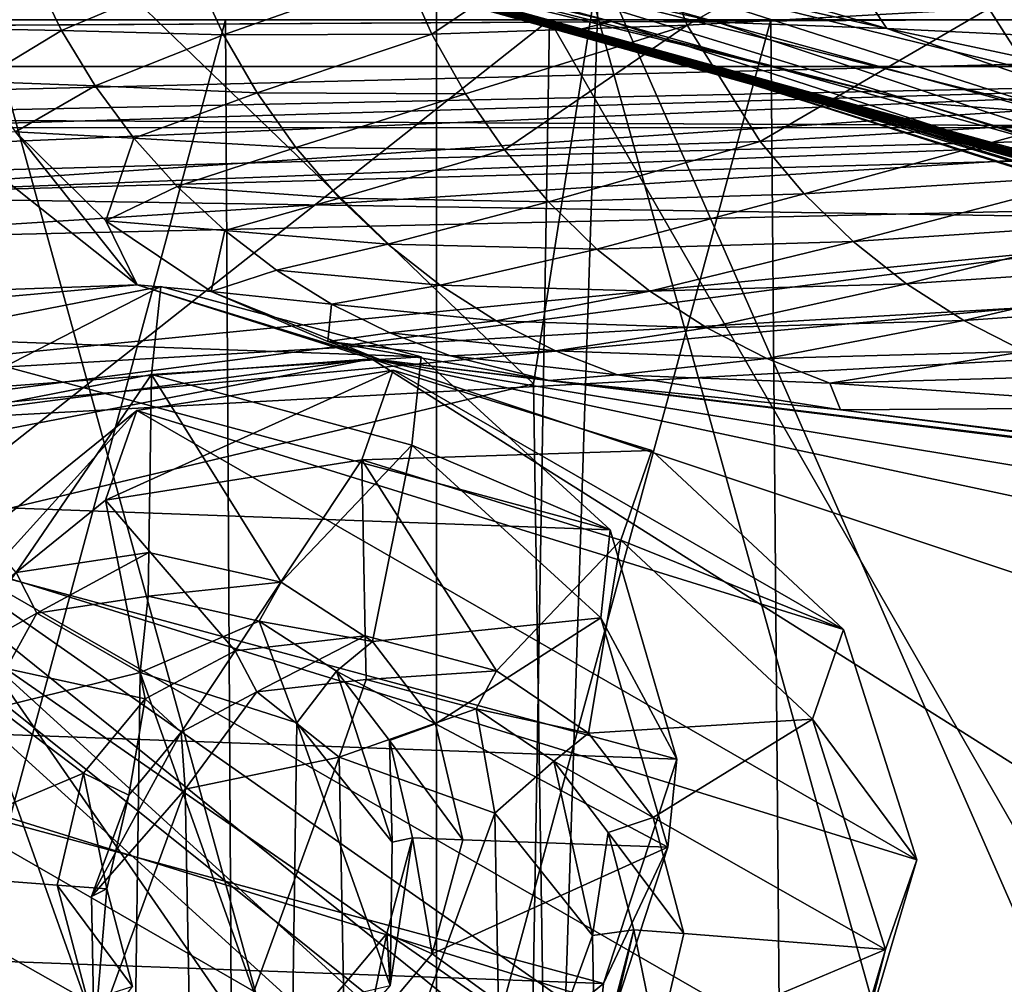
# Model space of a CAD drawing. Header units: metres. Extents: x -904 to 0, y -908 to 0.
# Tile 83 of 154: x -385 to -343, y -92 to -52. Entities that reach past the tile are written whole.
import ezdxf

# ---------------------------------------------------------------- set-up
doc = ezdxf.new("R2010")
doc.units = ezdxf.units.M

msp = doc.modelspace()

# ---------------------------------------------------------------- linework, layer by layer
at = {"layer": 'None'}
for points in [[(-885.9776, -3.567204, 2063.059814), (-239.308899, -51.564125, 2063.059814), (-25.973949, -3.563107, 2063.059814)], [(-843.492188, -35.081711, 2063.059814), (-239.308899, -51.564125, 2063.059814), (-885.9776, -3.567204, 2063.059814)], [(-25.973949, -3.563107, 163.059692), (-239.308899, -51.564125, 163.059692), (-885.977478, -3.567204, 163.059692)], [(-239.308899, -51.564125, 163.059692), (-843.492188, -35.081711, 163.059692), (-885.977478, -3.567204, 163.059692)], [(-393.401001, -117.911072, 1988.119873), (-393.479919, -24.042227, 1933.87854), (-367.022247, -120.089249, 1984.553101)], [(-393.479919, -24.042227, 1933.87854), (-367.025238, -27.069414, 1930.828857), (-367.022247, -120.089249, 1984.553101)], [(-367.022247, -120.089249, 1984.553101), (-367.025238, -27.069414, 1930.828857), (-340.778107, -121.33815, 1979.975098)], [(-367.025238, -27.069414, 1930.828857), (-340.772614, -30.867098, 1927.806885), (-340.778107, -121.33815, 1979.975098)], [(-843.492188, -35.081711, 2063.059814), (-840.820007, -39.149845, 2063.059814), (-239.308899, -51.564125, 2063.059814)], [(-239.308899, -51.564125, 163.059692), (-840.820007, -39.149845, 163.059692), (-843.492188, -35.081711, 163.059692)], [(-570.15863, -58.565701, 661.240173), (-309.111755, -207.702347, 657.334961), (-309.403992, -35.91481, 661.833374)], [(-309.403992, -35.91481, 661.833374), (-539.86322, -44.36692, 661.612061), (-570.15863, -58.565701, 661.240173)], [(-840.820007, -39.149845, 2063.059814), (-839.977417, -43.566975, 2063.059814), (-239.308899, -51.564125, 2063.059814)], [(-839.977417, -43.566975, 163.059692), (-840.820007, -39.149845, 163.059692), (-239.308899, -51.564125, 163.059692)], [(-239.308899, -51.564125, 2063.059814), (-839.977417, -43.566975, 2063.059814), (-839.977356, -51.567074, 2063.059814)], [(-839.977356, -51.567074, 163.059692), (-839.977417, -43.566975, 163.059692), (-239.308899, -51.564125, 163.059692)], [(-389.571899, -73.192986, 1524.477905), (-386.783783, -43.876625, 1507.21875), (-362.945892, -66.875145, 1518.912842)], [(-386.783783, -43.876625, 1507.21875), (-360.185577, -49.225632, 1508.736206), (-362.945892, -66.875145, 1518.912842)], [(-383.114807, -45.250702, 1332.585693), (-378.781952, -45.059032, 1287.390015), (-355.222168, -51.663898, 1287.459839)], [(-378.781952, -45.059032, 1287.390015), (-371.915283, -45.001244, 1242.514404), (-348.09552, -51.926071, 1242.652588)], [(-355.222168, -51.663898, 1287.459839), (-378.781952, -45.059032, 1287.390015), (-348.09552, -51.926071, 1242.652588)], [(-348.09552, -51.926071, 1242.652588), (-371.915283, -45.001244, 1242.514404), (-350.305389, -48.601093, 1198.228027)], [(-384.531708, -45.681446, 1377.949463), (-383.114807, -45.250702, 1332.585693), (-359.66568, -51.635044, 1332.613892)], [(-359.66568, -51.635044, 1332.613892), (-383.114807, -45.250702, 1332.585693), (-355.222168, -51.663898, 1287.459839)], [(-384.531708, -45.681446, 1377.949463), (-361.009644, -51.969448, 1377.949341), (-382.892548, -46.313339, 1407.056641)], [(-361.009644, -51.969448, 1377.949341), (-384.531708, -45.681446, 1377.949463), (-359.66568, -51.635044, 1332.613892)], [(-356.488464, -51.79232, 1821.568604), (-345.983276, -45.757645, 1863.292114), (-358.621277, -46.383533, 1821.546997)], [(-343.814362, -51.092552, 1863.315308), (-345.983276, -45.757645, 1863.292114), (-356.488464, -51.79232, 1821.568604)], [(-379.836945, -47.223934, 1432.526367), (-382.892548, -46.313339, 1407.056641), (-355.551392, -53.557034, 1432.527832)], [(-382.892548, -46.313339, 1407.056641), (-358.983521, -52.636967, 1407.453735), (-355.551392, -53.557034, 1432.527832)], [(-361.009644, -51.969448, 1377.949341), (-358.983521, -52.636967, 1407.453735), (-382.892548, -46.313339, 1407.056641)], [(-368.397339, -49.528465, 1779.275513), (-367.21759, -52.16444, 1779.282715), (-358.621277, -46.383533, 1821.546997)], [(-358.621277, -46.383533, 1821.546997), (-367.21759, -52.16444, 1779.282715), (-356.488464, -51.79232, 1821.568604)], [(-379.836945, -47.223934, 1432.526367), (-355.551392, -53.557034, 1432.527832), (-375.980347, -48.069672, 1452.80896)], [(-375.980347, -48.069672, 1452.80896), (-355.551392, -53.557034, 1432.527832), (-327.103333, -61.741516, 1453.042969)], [(-375.135712, -48.237865, 1457.553101), (-375.980347, -48.069672, 1452.80896), (-327.103333, -61.741516, 1453.042969)], [(-374.945862, -48.278679, 1458.77002), (-375.135712, -48.237865, 1457.553101), (-326.098358, -61.910381, 1457.689941)], [(-326.098358, -61.910381, 1457.689941), (-375.135712, -48.237865, 1457.553101), (-327.103333, -61.741516, 1453.042969)], [(-374.68689, -48.328167, 1460.070679), (-374.945862, -48.278679, 1458.77002), (-325.871552, -61.948742, 1458.824463)], [(-325.871552, -61.948742, 1458.824463), (-374.945862, -48.278679, 1458.77002), (-326.098358, -61.910381, 1457.689941)], [(-374.207703, -48.416206, 1462.573486), (-374.68689, -48.328167, 1460.070679), (-325.566101, -62.000378, 1460.169678)], [(-325.566101, -62.000378, 1460.169678), (-374.68689, -48.328167, 1460.070679), (-325.871552, -61.948742, 1458.824463)], [(-374.153259, -48.425835, 1462.874634), (-374.207703, -48.416206, 1462.573486), (-325.001068, -62.092407, 1462.732422)], [(-325.001068, -62.092407, 1462.732422), (-374.207703, -48.416206, 1462.573486), (-325.566101, -62.000378, 1460.169678)], [(-324.936737, -62.102444, 1463.037109), (-374.099792, -48.436798, 1463.210815), (-374.153259, -48.425835, 1462.874634)], [(-324.936737, -62.102444, 1463.037109), (-374.153259, -48.425835, 1462.874634), (-325.001068, -62.092407, 1462.732422)], [(-324.87323, -62.112141, 1463.336426), (-374.099792, -48.436798, 1463.210815), (-324.936737, -62.102444, 1463.037109)], [(-373.95575, -48.458054, 1463.834595), (-374.099792, -48.436798, 1463.210815), (-324.87323, -62.112141, 1463.336426)], [(-373.658447, -48.499302, 1465.068359), (-373.95575, -48.458054, 1463.834595), (-324.703735, -62.135399, 1463.955322)], [(-324.703735, -62.135399, 1463.955322), (-373.95575, -48.458054, 1463.834595), (-324.87323, -62.112141, 1463.336426)], [(-373.050629, -48.578461, 1467.535889), (-373.658447, -48.499302, 1465.068359), (-324.354248, -62.181946, 1465.194824)], [(-324.354248, -62.181946, 1465.194824), (-373.658447, -48.499302, 1465.068359), (-324.703735, -62.135399, 1463.955322)], [(-346.817932, -55.047695, 1472.533203), (-373.050629, -48.578461, 1467.535889), (-323.640076, -62.272915, 1467.668457)], [(-323.640076, -62.272915, 1467.668457), (-373.050629, -48.578461, 1467.535889), (-324.354248, -62.181946, 1465.194824)], [(-346.817932, -55.047695, 1472.533203), (-371.782745, -48.723679, 1472.456665), (-373.050629, -48.578461, 1467.535889)], [(-366.019684, -49.130669, 1491.935669), (-371.782745, -48.723679, 1472.456665), (-346.817932, -55.047695, 1472.533203)], [(-338.294617, -52.411137, 1198.356689), (-350.305389, -48.601093, 1198.228027), (-325.862457, -52.944607, 1154.723633)], [(-350.305389, -48.601093, 1198.228027), (-338.139313, -48.870178, 1154.557129), (-325.862457, -52.944607, 1154.723633)], [(-350.305389, -48.601093, 1198.228027), (-338.294617, -52.411137, 1198.356689), (-348.09552, -51.926071, 1242.652588)], [(-360.185577, -49.225632, 1508.736206), (-366.019684, -49.130669, 1491.935669), (-340.562622, -55.53989, 1492.012573)], [(-340.562622, -55.53989, 1492.012573), (-366.019684, -49.130669, 1491.935669), (-346.817932, -55.047695, 1472.533203)], [(-362.945892, -66.875145, 1518.912842), (-360.185577, -49.225632, 1508.736206), (-362.245575, -112.721756, 1545.40625)], [(-360.185577, -49.225632, 1508.736206), (-336.018341, -104.384018, 1538.417725), (-362.245575, -112.721756, 1545.40625)], [(-333.425598, -55.798313, 1510.421387), (-360.185577, -49.225632, 1508.736206), (-340.562622, -55.53989, 1492.012573)], [(-360.185577, -49.225632, 1508.736206), (-333.425598, -55.798313, 1510.421387), (-336.018341, -104.384018, 1538.417725)], [(-383.980011, -49.560432, 1693.477661), (-388.953003, -49.563225, 1650.15686), (-387.74649, -51.921276, 1650.157837)], [(-383.980011, -49.560432, 1693.477661), (-387.74649, -51.921276, 1650.157837), (-382.782562, -52.013332, 1693.478882)], [(-377.158966, -49.635181, 1736.546997), (-383.980011, -49.560432, 1693.477661), (-382.782562, -52.013332, 1693.478882)], [(-375.974243, -52.19857, 1736.549805), (-377.158966, -49.635181, 1736.546997), (-382.782562, -52.013332, 1693.478882)], [(-368.397339, -49.528465, 1779.275513), (-377.158966, -49.635181, 1736.546997), (-375.974243, -52.19857, 1736.549805)], [(-367.21759, -52.16444, 1779.282715), (-368.397339, -49.528465, 1779.275513), (-375.974243, -52.19857, 1736.549805)], [(-343.814362, -51.092552, 1863.315308), (-340.722321, -55.918903, 1863.33374), (-329.22702, -50.086201, 1904.436401)], [(-353.424011, -56.68919, 1821.587524), (-343.814362, -51.092552, 1863.315308), (-356.488464, -51.79232, 1821.568604)], [(-340.722321, -55.918903, 1863.33374), (-343.814362, -51.092552, 1863.315308), (-353.424011, -56.68919, 1821.587524)], [(-239.308899, -51.564125, 163.059692), (-446.597717, -51.562679, 178.448685), (-839.977356, -51.567074, 163.059692)], [(-839.977356, -51.567074, 2063.059814), (-467.355255, -51.565228, 2039.645508), (-239.308899, -51.564125, 2063.059814)], [(-467.355255, -51.565228, 2039.645508), (-414.75824, -51.564968, 2038.379517), (-239.308899, -51.564125, 2063.059814)], [(-422.847595, -51.565025, 179.349472), (-446.597717, -51.562679, 178.448685), (-239.308899, -51.564125, 163.059692)], [(-399.234528, -51.564911, 182.051285), (-422.847595, -51.565025, 179.349472), (-239.308899, -51.564125, 163.059692)], [(-414.806274, -93.030998, 2031.075317), (-363.024536, -95.759171, 2026.860474), (-362.278748, -51.564709, 2034.584595)], [(-362.278748, -51.564709, 2034.584595), (-414.75824, -51.564968, 2038.379517), (-414.806274, -93.030998, 2031.075317)], [(-239.308899, -51.564125, 2063.059814), (-414.75824, -51.564968, 2038.379517), (-362.278748, -51.564709, 2034.584595)], [(-375.897583, -51.564796, 186.552155), (-399.234528, -51.564911, 182.051285), (-239.308899, -51.564125, 163.059692)], [(-399.234528, -51.564911, 182.051285), (-375.897583, -51.564796, 186.552155), (-399.087982, -137.472488, 191.156738)], [(-375.897583, -51.564796, 186.552155), (-375.418518, -134.184128, 195.453476), (-399.087982, -137.472488, 191.156738)], [(-239.308899, -51.564125, 163.059692), (-352.977783, -51.564682, 192.840973), (-375.897583, -51.564796, 186.552155)], [(-375.897583, -51.564796, 186.552155), (-352.977783, -51.564682, 192.840973), (-375.418518, -134.184128, 195.453476)], [(-352.977783, -51.564682, 192.840973), (-352.315155, -129.66301, 201.406082), (-375.418518, -134.184128, 195.453476)], [(-363.024536, -95.759171, 2026.860474), (-336.272583, -96.787689, 2023.781372), (-362.278748, -51.564709, 2034.584595)], [(-362.278748, -51.564709, 2034.584595), (-310.038391, -51.564449, 2028.267822), (-239.308899, -51.564125, 2063.059814)], [(-362.278748, -51.564709, 2034.584595), (-336.272583, -96.787689, 2023.781372), (-310.038391, -51.564449, 2028.267822)], [(-361.009644, -51.969448, 1377.949341), (-359.66568, -51.635044, 1332.613892), (-336.386597, -59.182121, 1332.653687)], [(-336.386597, -59.182121, 1332.653687), (-359.66568, -51.635044, 1332.613892), (-331.841736, -59.460705, 1287.55481)], [(-359.66568, -51.635044, 1332.613892), (-355.222168, -51.663898, 1287.459839), (-331.841736, -59.460705, 1287.55481)], [(-331.841736, -59.460705, 1287.55481), (-355.222168, -51.663898, 1287.459839), (-324.467957, -60.07806, 1242.829468)], [(-355.222168, -51.663898, 1287.459839), (-348.09552, -51.926071, 1242.652588), (-324.467957, -60.07806, 1242.829468)], [(-330.615753, -51.564575, 200.891068), (-352.977783, -51.564682, 192.840973), (-239.308899, -51.564125, 163.059692)], [(-352.977783, -51.564682, 192.840973), (-330.615753, -51.564575, 200.891068), (-352.315155, -129.66301, 201.406082)], [(-330.615753, -51.564575, 200.891068), (-329.323792, -123.827972, 209.19838), (-352.315155, -129.66301, 201.406082)], [(-382.782562, -52.013332, 1693.478882), (-387.74649, -51.921276, 1650.157837), (-386.329803, -54.165588, 1650.160278)], [(-381.367737, -54.34824, 1693.481934), (-382.782562, -52.013332, 1693.478882), (-386.329803, -54.165588, 1650.160278)], [(-375.974243, -52.19857, 1736.549805), (-382.782562, -52.013332, 1693.478882), (-381.367737, -54.34824, 1693.481934)], [(-356.488464, -51.79232, 1821.568604), (-367.21759, -52.16444, 1779.282715), (-365.805939, -54.673916, 1779.290405)], [(-364.171387, -57.033138, 1779.298462), (-356.488464, -51.79232, 1821.568604), (-365.805939, -54.673916, 1779.290405)], [(-353.424011, -56.68919, 1821.587524), (-356.488464, -51.79232, 1821.568604), (-364.171387, -57.033138, 1779.298462)], [(-361.009644, -51.969448, 1377.949341), (-337.83255, -59.339127, 1377.947266), (-358.983521, -52.636967, 1407.453735)], [(-337.83255, -59.339127, 1377.947266), (-361.009644, -51.969448, 1377.949341), (-336.386597, -59.182121, 1332.653687)], [(-324.467957, -60.07806, 1242.829468), (-348.09552, -51.926071, 1242.652588), (-326.092651, -56.621483, 1198.501343)], [(-348.09552, -51.926071, 1242.652588), (-338.294617, -52.411137, 1198.356689), (-326.092651, -56.621483, 1198.501343)], [(-374.563507, -54.639339, 1736.554321), (-375.974243, -52.19857, 1736.549805), (-381.367737, -54.34824, 1693.481934)], [(-367.21759, -52.16444, 1779.282715), (-375.974243, -52.19857, 1736.549805), (-374.563507, -54.639339, 1736.554321)], [(-365.805939, -54.673916, 1779.290405), (-367.21759, -52.16444, 1779.282715), (-374.563507, -54.639339, 1736.554321)], [(-355.551392, -53.557034, 1432.527832), (-358.983521, -52.636967, 1407.453735), (-331.562256, -60.927677, 1432.527832)], [(-358.983521, -52.636967, 1407.453735), (-335.409424, -60.036449, 1407.892456), (-331.562256, -60.927677, 1432.527832)], [(-337.83255, -59.339127, 1377.947266), (-335.409424, -60.036449, 1407.892456), (-358.983521, -52.636967, 1407.453735)], [(-327.103333, -61.741516, 1453.042969), (-355.551392, -53.557034, 1432.527832), (-331.562256, -60.927677, 1432.527832)], [(-381.367737, -54.34824, 1693.481934), (-386.329803, -54.165588, 1650.160278), (-384.712372, -56.275879, 1650.164063)], [(-381.367737, -54.34824, 1693.481934), (-384.712372, -56.275879, 1650.164063), (-379.744751, -56.543724, 1693.487061)], [(-374.563507, -54.639339, 1736.554321), (-381.367737, -54.34824, 1693.481934), (-379.744751, -56.543724, 1693.487061)], [(-374.563507, -54.639339, 1736.554321), (-379.744751, -56.543724, 1693.487061), (-372.935883, -56.934631, 1736.560547)], [(-365.805939, -54.673916, 1779.290405), (-374.563507, -54.639339, 1736.554321), (-372.935883, -56.934631, 1736.560547)], [(-372.935883, -56.934631, 1736.560547), (-364.171387, -57.033138, 1779.298462), (-365.805939, -54.673916, 1779.290405)], [(-340.562622, -55.53989, 1492.012573), (-346.817932, -55.047695, 1472.533203), (-322.152039, -62.447758, 1472.599121)], [(-322.152039, -62.447758, 1472.599121), (-346.817932, -55.047695, 1472.533203), (-323.640076, -62.272915, 1467.668457)], [(-387.700989, -56.295364, 1606.961792), (-379.609039, -62.712627, 1606.793701), (-384.712372, -56.275879, 1650.164063)], [(-384.712372, -56.275879, 1650.164063), (-379.609039, -62.712627, 1606.793701), (-380.922333, -60.015366, 1650.175903)], [(-384.712372, -56.275879, 1650.164063), (-380.922333, -60.015366, 1650.175903), (-379.744751, -56.543724, 1693.487061)], [(-351.565674, -58.886295, 1821.595703), (-340.722321, -55.918903, 1863.33374), (-353.424011, -56.68919, 1821.587524)], [(-351.565674, -58.886295, 1821.595703), (-338.853882, -58.083466, 1863.340942), (-340.722321, -55.918903, 1863.33374)], [(-387.700989, -56.295364, 1606.961792), (-653.887207, -72.526901, 1606.574951), (-379.609039, -62.712627, 1606.793701)], [(-380.922333, -60.015366, 1650.175903), (-377.92453, -58.578678, 1693.494019), (-379.744751, -56.543724, 1693.487061)], [(-379.744751, -56.543724, 1693.487061), (-377.92453, -58.578678, 1693.494019), (-372.935883, -56.934631, 1736.560547)], [(-362.324707, -59.218815, 1779.306641), (-353.424011, -56.68919, 1821.587524), (-364.171387, -57.033138, 1779.298462)], [(-351.565674, -58.886295, 1821.595703), (-353.424011, -56.68919, 1821.587524), (-362.324707, -59.218815, 1779.306641)], [(-372.935883, -56.934631, 1736.560547), (-377.92453, -58.578678, 1693.494019), (-371.102142, -59.06197, 1736.568359)], [(-364.171387, -57.033138, 1779.298462), (-372.935883, -56.934631, 1736.560547), (-371.102142, -59.06197, 1736.568359)], [(-362.324707, -59.218815, 1779.306641), (-364.171387, -57.033138, 1779.298462), (-371.102142, -59.06197, 1736.568359)], [(-349.507813, -60.886173, 1821.602783), (-338.853882, -58.083466, 1863.340942), (-351.565674, -58.886295, 1821.595703)], [(-338.853882, -58.083466, 1863.340942), (-349.507813, -60.886173, 1821.602783), (-336.788635, -60.053448, 1863.346436)], [(-570.15863, -58.565701, 661.240173), (-584.097839, -207.702347, 657.334961), (-309.111755, -207.702347, 657.334961)], [(-377.92453, -58.578678, 1693.494019), (-380.922333, -60.015366, 1650.175903), (-375.921295, -60.43314, 1693.50293)], [(-371.102142, -59.06197, 1736.568359), (-377.92453, -58.578678, 1693.494019), (-375.921295, -60.43314, 1693.50293)], [(-369.076416, -61.000095, 1736.577759), (-371.102142, -59.06197, 1736.568359), (-375.921295, -60.43314, 1693.50293)], [(-362.324707, -59.218815, 1779.306641), (-371.102142, -59.06197, 1736.568359), (-369.076416, -61.000095, 1736.577759)], [(-360.28006, -61.209015, 1779.314941), (-351.565674, -58.886295, 1821.595703), (-362.324707, -59.218815, 1779.306641)], [(-360.28006, -61.209015, 1779.314941), (-349.507813, -60.886173, 1821.602783), (-351.565674, -58.886295, 1821.595703)], [(-360.28006, -61.209015, 1779.314941), (-362.324707, -59.218815, 1779.306641), (-369.076416, -61.000095, 1736.577759)], [(-379.609039, -62.712627, 1606.793701), (-376.496826, -62.992954, 1650.192871), (-380.922333, -60.015366, 1650.175903)], [(-380.922333, -60.015366, 1650.175903), (-376.496826, -62.992954, 1650.192871), (-375.921295, -60.43314, 1693.50293)], [(-336.788635, -60.053448, 1863.346436), (-349.507813, -60.886173, 1821.602783), (-347.266754, -62.668034, 1821.608643)], [(-336.788635, -60.053448, 1863.346436), (-347.266754, -62.668034, 1821.608643), (-334.54303, -61.808685, 1863.350342)], [(-376.496826, -62.992954, 1650.192871), (-373.751007, -62.088051, 1693.513672), (-375.921295, -60.43314, 1693.50293)], [(-375.921295, -60.43314, 1693.50293), (-373.751007, -62.088051, 1693.513672), (-369.076416, -61.000095, 1736.577759)], [(-373.751007, -62.088051, 1693.513672), (-366.874786, -62.728729, 1736.588623), (-369.076416, -61.000095, 1736.577759)], [(-369.076416, -61.000095, 1736.577759), (-366.874786, -62.728729, 1736.588623), (-360.28006, -61.209015, 1779.314941)], [(-366.874786, -62.728729, 1736.588623), (-358.053589, -62.982861, 1779.32312), (-360.28006, -61.209015, 1779.314941)], [(-358.053589, -62.982861, 1779.32312), (-349.507813, -60.886173, 1821.602783), (-360.28006, -61.209015, 1779.314941)], [(-349.507813, -60.886173, 1821.602783), (-358.053589, -62.982861, 1779.32312), (-347.266754, -62.668034, 1821.608643)], [(-334.54303, -61.808685, 1863.350342), (-347.266754, -62.668034, 1821.608643), (-344.862915, -64.21418, 1821.613403)], [(-332.137573, -63.332085, 1863.352417), (-334.54303, -61.808685, 1863.350342), (-344.862915, -64.21418, 1821.613403)], [(-373.751007, -62.088051, 1693.513672), (-376.496826, -62.992954, 1650.192871), (-371.433136, -63.526936, 1693.526123)], [(-373.751007, -62.088051, 1693.513672), (-371.433136, -63.526936, 1693.526123), (-366.874786, -62.728729, 1736.588623)], [(-653.887207, -72.526901, 1606.574951), (-629.798584, -85.366486, 1606.240967), (-379.609039, -62.712627, 1606.793701)], [(-379.609039, -62.712627, 1606.793701), (-629.798584, -85.366486, 1606.240967), (-369.758789, -65.81794, 1606.712402)], [(-369.758789, -65.81794, 1606.712402), (-369.372711, -65.865341, 1613.282715), (-379.609039, -62.712627, 1606.793701)], [(-369.372711, -65.865341, 1613.282715), (-376.496826, -62.992954, 1650.192871), (-379.609039, -62.712627, 1606.793701)], [(-371.433136, -63.526936, 1693.526123), (-364.51712, -64.230385, 1736.600952), (-366.874786, -62.728729, 1736.588623)], [(-364.51712, -64.230385, 1736.600952), (-358.053589, -62.982861, 1779.32312), (-366.874786, -62.728729, 1736.588623)], [(-347.266754, -62.668034, 1821.608643), (-358.053589, -62.982861, 1779.32312), (-355.665619, -64.522537, 1779.331299)], [(-344.862915, -64.21418, 1821.613403), (-347.266754, -62.668034, 1821.608643), (-355.665619, -64.522537, 1779.331299)], [(-376.496826, -62.992954, 1650.192871), (-369.372711, -65.865341, 1613.282715), (-371.592438, -65.090462, 1650.214355)], [(-376.496826, -62.992954, 1650.192871), (-371.592438, -65.090462, 1650.214355), (-371.433136, -63.526936, 1693.526123)], [(-355.665619, -64.522537, 1779.331299), (-358.053589, -62.982861, 1779.32312), (-364.51712, -64.230385, 1736.600952)], [(-371.592438, -65.090462, 1650.214355), (-368.988495, -64.734985, 1693.540039), (-371.433136, -63.526936, 1693.526123)], [(-368.988495, -64.734985, 1693.540039), (-364.51712, -64.230385, 1736.600952), (-371.433136, -63.526936, 1693.526123)], [(-344.862915, -64.21418, 1821.613403), (-342.318085, -65.508957, 1821.616821), (-332.137573, -63.332085, 1863.352417)], [(-364.51712, -64.230385, 1736.600952), (-368.988495, -64.734985, 1693.540039), (-362.024628, -65.489426, 1736.614502)], [(-355.665619, -64.522537, 1779.331299), (-364.51712, -64.230385, 1736.600952), (-362.024628, -65.489426, 1736.614502)], [(-353.137665, -65.81221, 1779.339355), (-355.665619, -64.522537, 1779.331299), (-362.024628, -65.489426, 1736.614502)], [(-355.665619, -64.522537, 1779.331299), (-353.137665, -65.81221, 1779.339355), (-344.862915, -64.21418, 1821.613403)], [(-353.137665, -65.81221, 1779.339355), (-342.318085, -65.508957, 1821.616821), (-344.862915, -64.21418, 1821.613403)], [(-366.439026, -65.70137, 1693.555542), (-368.988495, -64.734985, 1693.540039), (-371.592438, -65.090462, 1650.214355)], [(-362.024628, -65.489426, 1736.614502), (-368.988495, -64.734985, 1693.540039), (-366.439026, -65.70137, 1693.555542)], [(-362.295715, -66.734222, 1685.181274), (-366.439026, -65.70137, 1693.555542), (-371.592438, -65.090462, 1650.214355)], [(-369.372711, -65.865341, 1613.282715), (-362.295715, -66.734222, 1685.181274), (-371.592438, -65.090462, 1650.214355)], [(-359.418945, -66.49469, 1736.629272), (-362.024628, -65.489426, 1736.614502), (-366.439026, -65.70137, 1693.555542)], [(-359.418945, -66.49469, 1736.629272), (-366.439026, -65.70137, 1693.555542), (-362.295715, -66.734222, 1685.181274)], [(-353.137665, -65.81221, 1779.339355), (-362.024628, -65.489426, 1736.614502), (-359.418945, -66.49469, 1736.629272)], [(-342.318085, -65.508957, 1821.616821), (-353.137665, -65.81221, 1779.339355), (-350.491211, -66.840881, 1779.347046)], [(-339.653931, -66.541656, 1821.618896), (-342.318085, -65.508957, 1821.616821), (-350.491211, -66.840881, 1779.347046)], [(-629.798584, -85.366486, 1606.240967), (-604.898926, -96.564316, 1605.948975), (-369.758789, -65.81794, 1606.712402)], [(-369.758789, -65.81794, 1606.712402), (-604.898926, -96.564316, 1605.948975), (-579.414856, -106.2174, 1605.699707)], [(-579.414856, -106.2174, 1605.699707), (-311.951202, -102.333786, 1605.762329), (-369.758789, -65.81794, 1606.712402)], [(-311.951202, -102.333786, 1605.762329), (-285.877808, -93.790787, 1605.964355), (-369.758789, -65.81794, 1606.712402)], [(-369.758789, -65.81794, 1606.712402), (-285.877808, -93.790787, 1605.964355), (-259.035767, -89.53669, 1606.136597)], [(-259.035767, -89.53669, 1606.136597), (-232.967972, -88.549675, 1606.117188), (-369.758789, -65.81794, 1606.712402)], [(-232.967972, -88.549675, 1606.117188), (-157.766281, -91.522858, 1606.039307), (-369.758789, -65.81794, 1606.712402)], [(-264.370239, -78.757698, 1612.998047), (-369.758789, -65.81794, 1606.712402), (-157.766281, -91.522858, 1606.039307)], [(-264.370239, -78.757698, 1612.998047), (-369.372711, -65.865341, 1613.282715), (-369.758789, -65.81794, 1606.712402)], [(-362.295715, -66.734222, 1685.181274), (-369.372711, -65.865341, 1613.282715), (-264.370239, -78.757698, 1612.998047)], [(-350.491211, -66.840881, 1779.347046), (-353.137665, -65.81221, 1779.339355), (-359.418945, -66.49469, 1736.629272)], [(-350.047302, -67.96817, 1756.375854), (-359.418945, -66.49469, 1736.629272), (-362.295715, -66.734222, 1685.181274)], [(-350.491211, -66.840881, 1779.347046), (-359.418945, -66.49469, 1736.629272), (-350.047302, -67.96817, 1756.375854)], [(-339.653931, -66.541656, 1821.618896), (-350.491211, -66.840881, 1779.347046), (-335.659729, -67.869011, 1815.896851)], [(-362.945892, -66.875145, 1518.912842), (-362.245575, -112.721756, 1545.40625), (-389.571899, -73.192986, 1524.477905)], [(-350.047302, -67.96817, 1756.375854), (-362.295715, -66.734222, 1685.181274), (-271.176086, -77.936203, 1684.443604)], [(-271.176086, -77.936203, 1684.443604), (-362.295715, -66.734222, 1685.181274), (-264.370239, -78.757698, 1612.998047)], [(-335.659729, -67.869011, 1815.896851), (-350.491211, -66.840881, 1779.347046), (-350.047302, -67.96817, 1756.375854)], [(-350.047302, -67.96817, 1756.375854), (-277.97934, -76.816643, 1756.375854), (-335.659729, -67.869011, 1815.896851)], [(-277.97934, -76.816643, 1756.375854), (-350.047302, -67.96817, 1756.375854), (-271.176086, -77.936203, 1684.443604)], [(-362.245575, -112.721756, 1545.40625), (-389.199493, -118.923676, 1550.911377), (-389.571899, -73.192986, 1524.477905)]]:
    msp.add_3dface(points, dxfattribs=at)
at = {"layer": 'None012325'}
for points in [[(-379.624451, -67.994637, 1955.563232), (-368.845581, -66.303207, 1952.301025), (-380.936096, -71.761086, 1949.276611)], [(-368.845581, -66.303207, 1952.301025), (-370.157196, -70.069656, 1946.014404), (-380.936096, -71.761086, 1949.276611)], [(-379.624451, -67.994637, 1955.563232), (-349.915863, -77.21106, 1954.886719), (-368.845581, -66.303207, 1952.301025)], [(-370.157196, -70.069656, 1946.014404), (-368.845581, -66.303207, 1952.301025), (-357.971466, -69.676651, 1952.053345)], [(-349.915863, -77.21106, 1954.886719), (-357.971466, -69.676651, 1952.053345), (-368.845581, -66.303207, 1952.301025)], [(-387.419922, -74.297714, 1960.965942), (-379.624451, -67.994637, 1955.563232), (-388.731567, -78.064171, 1954.679321)], [(-379.624451, -67.994637, 1955.563232), (-380.936096, -71.761086, 1949.276611), (-388.731567, -78.064171, 1954.679321)], [(-387.419922, -74.297714, 1960.965942), (-346.83725, -86.887589, 1960.041748), (-379.624451, -67.994637, 1955.563232)], [(-346.83725, -86.887589, 1960.041748), (-349.915863, -77.21106, 1954.886719), (-379.624451, -67.994637, 1955.563232)], [(-359.283112, -73.4431, 1945.766724), (-370.157196, -70.069656, 1946.014404), (-357.971466, -69.676651, 1952.053345)], [(-359.283112, -73.4431, 1945.766724), (-357.971466, -69.676651, 1952.053345), (-349.915863, -77.21106, 1954.886719)], [(-380.936096, -71.761086, 1949.276611), (-370.157196, -70.069656, 1946.014404), (-375.488068, -78.096489, 1951.935547)], [(-370.157196, -70.069656, 1946.014404), (-370.017975, -77.476349, 1950.422729), (-375.488068, -78.096489, 1951.935547)], [(-370.017975, -77.476349, 1950.422729), (-370.157196, -70.069656, 1946.014404), (-364.508545, -78.949387, 1950.155762)], [(-370.157196, -70.069656, 1946.014404), (-359.283112, -73.4431, 1945.766724), (-364.508545, -78.949387, 1950.155762)], [(-388.731567, -78.064171, 1954.679321), (-380.936096, -71.761086, 1949.276611), (-379.266205, -80.120026, 1953.936157)], [(-380.936096, -71.761086, 1949.276611), (-375.488068, -78.096489, 1951.935547), (-379.266205, -80.120026, 1953.936157)], [(-364.508545, -78.949387, 1950.155762), (-359.283112, -73.4431, 1945.766724), (-360.643158, -81.566681, 1950.917358)], [(-359.283112, -73.4431, 1945.766724), (-351.227509, -80.977509, 1948.599976), (-360.643158, -81.566681, 1950.917358)], [(-351.227509, -80.977509, 1948.599976), (-359.283112, -73.4431, 1945.766724), (-349.915863, -77.21106, 1954.886719)], [(-390.143219, -83.523552, 1967.061523), (-349.560516, -96.113419, 1966.137207), (-387.419922, -74.297714, 1960.965942)], [(-349.560516, -96.113419, 1966.137207), (-346.83725, -86.887589, 1960.041748), (-387.419922, -74.297714, 1960.965942)], [(-351.227509, -80.977509, 1948.599976), (-349.915863, -77.21106, 1954.886719), (-346.83725, -86.887589, 1960.041748)], [(-375.488068, -78.096489, 1951.935547), (-370.017975, -77.476349, 1950.422729), (-374.572632, -79.819855, 1952.7771)], [(-370.017975, -77.476349, 1950.422729), (-369.983643, -79.302208, 1951.509521), (-374.572632, -79.819855, 1952.7771)], [(-369.983643, -79.302208, 1951.509521), (-370.017975, -77.476349, 1950.422729), (-364.508545, -78.949387, 1950.155762)], [(-391.454865, -87.290001, 1960.77478), (-388.731567, -78.064171, 1954.679321), (-381.861572, -83.249817, 1956.352783)], [(-388.731567, -78.064171, 1954.679321), (-379.266205, -80.120026, 1953.936157), (-381.861572, -83.249817, 1956.352783)], [(-379.266205, -80.120026, 1953.936157), (-375.488068, -78.096489, 1951.935547), (-377.76297, -81.525986, 1954.464844)], [(-375.488068, -78.096489, 1951.935547), (-374.572632, -79.819855, 1952.7771), (-377.76297, -81.525986, 1954.464844)], [(-365.361755, -80.535362, 1951.284058), (-369.983643, -79.302208, 1951.509521), (-364.508545, -78.949387, 1950.155762)], [(-365.361755, -80.535362, 1951.284058), (-364.508545, -78.949387, 1950.155762), (-360.643158, -81.566681, 1950.917358)], [(-374.572632, -79.819855, 1952.7771), (-369.983643, -79.302208, 1951.509521), (-371.121124, -82.568535, 1946.057617)], [(-365.361755, -80.535362, 1951.284058), (-371.121124, -82.568535, 1946.057617), (-369.983643, -79.302208, 1951.509521)], [(-377.76297, -81.525986, 1954.464844), (-374.572632, -79.819855, 1952.7771), (-377.594147, -83.913422, 1948.213867)], [(-377.594147, -83.913422, 1948.213867), (-374.572632, -79.819855, 1952.7771), (-371.121124, -82.568535, 1946.057617)], [(-381.861572, -83.249817, 1956.352783), (-379.266205, -80.120026, 1953.936157), (-379.951569, -84.169044, 1956.505005)], [(-379.266205, -80.120026, 1953.936157), (-377.76297, -81.525986, 1954.464844), (-379.951569, -84.169044, 1956.505005)], [(-364.578522, -84.924484, 1946.104004), (-371.121124, -82.568535, 1946.057617), (-365.361755, -80.535362, 1951.284058)], [(-362.097839, -82.742867, 1951.925537), (-365.361755, -80.535362, 1951.284058), (-360.643158, -81.566681, 1950.917358)], [(-362.097839, -82.742867, 1951.925537), (-364.578522, -84.924484, 1946.104004), (-365.361755, -80.535362, 1951.284058)], [(-360.643158, -81.566681, 1950.917358), (-351.227509, -80.977509, 1948.599976), (-357.922363, -85.109436, 1952.47229)], [(-351.227509, -80.977509, 1948.599976), (-348.148895, -90.654037, 1953.755005), (-357.922363, -85.109436, 1952.47229)], [(-348.148895, -90.654037, 1953.755005), (-351.227509, -80.977509, 1948.599976), (-346.83725, -86.887589, 1960.041748)], [(-381.52533, -88.433624, 1951.742188), (-379.951569, -84.169044, 1956.505005), (-377.76297, -81.525986, 1954.464844)], [(-381.52533, -88.433624, 1951.742188), (-377.76297, -81.525986, 1954.464844), (-377.594147, -83.913422, 1948.213867)], [(-362.097839, -82.742867, 1951.925537), (-360.643158, -81.566681, 1950.917358), (-357.922363, -85.109436, 1952.47229)], [(-377.594147, -83.913422, 1948.213867), (-371.121124, -82.568535, 1946.057617), (-377.30014, -99.552177, 1957.521973)], [(-377.30014, -99.552177, 1957.521973), (-371.121124, -82.568535, 1946.057617), (-370.75766, -101.90361, 1957.565674)], [(-371.121124, -82.568535, 1946.057617), (-364.578522, -84.924484, 1946.104004), (-370.75766, -101.90361, 1957.565674)], [(-360.465637, -90.069557, 1948.328491), (-364.578522, -84.924484, 1946.104004), (-362.097839, -82.742867, 1951.925537)], [(-359.803314, -85.734169, 1953.239014), (-362.097839, -82.742867, 1951.925537), (-357.922363, -85.109436, 1952.47229)], [(-359.803314, -85.734169, 1953.239014), (-360.465637, -90.069557, 1948.328491), (-362.097839, -82.742867, 1951.925537)], [(-381.861572, -83.249817, 1956.352783), (-382.970367, -87.949081, 1959.399414), (-391.454865, -87.290001, 1960.77478)], [(-387.064606, -93.200081, 1972.216553), (-357.356018, -102.416504, 1971.539917), (-390.143219, -83.523552, 1967.061523)], [(-357.356018, -102.416504, 1971.539917), (-349.560516, -96.113419, 1966.137207), (-390.143219, -83.523552, 1967.061523)], [(-382.970367, -87.949081, 1959.399414), (-381.861572, -83.249817, 1956.352783), (-380.878784, -88.111542, 1959.060425)], [(-381.861572, -83.249817, 1956.352783), (-379.951569, -84.169044, 1956.505005), (-380.878784, -88.111542, 1959.060425)], [(-381.413055, -94.407097, 1955.297485), (-381.52533, -88.433624, 1951.742188), (-377.594147, -83.913422, 1948.213867)], [(-381.413055, -94.407097, 1955.297485), (-377.594147, -83.913422, 1948.213867), (-377.30014, -99.552177, 1957.521973)], [(-380.878784, -88.111542, 1959.060425), (-379.951569, -84.169044, 1956.505005), (-381.52533, -88.433624, 1951.742188)], [(-370.75766, -101.90361, 1957.565674), (-364.578522, -84.924484, 1946.104004), (-364.284546, -100.563232, 1955.412109)], [(-364.578522, -84.924484, 1946.104004), (-360.465637, -90.069557, 1948.328491), (-364.284546, -100.563232, 1955.412109)], [(-359.803314, -85.734169, 1953.239014), (-357.922363, -85.109436, 1952.47229), (-356.633392, -89.994957, 1955.130249)], [(-357.922363, -85.109436, 1952.47229), (-348.148895, -90.654037, 1953.755005), (-356.633392, -89.994957, 1955.130249)], [(-360.465637, -90.069557, 1948.328491), (-359.803314, -85.734169, 1953.239014), (-358.724945, -89.832466, 1955.46936)], [(-358.724945, -89.832466, 1955.46936), (-359.803314, -85.734169, 1953.239014), (-356.633392, -89.994957, 1955.130249)], [(-348.148895, -90.654037, 1953.755005), (-346.83725, -86.887589, 1960.041748), (-349.560516, -96.113419, 1966.137207)], [(-382.970367, -87.949081, 1959.399414), (-381.681396, -92.83461, 1962.057495), (-391.454865, -87.290001, 1960.77478)], [(-391.454865, -87.290001, 1960.77478), (-381.681396, -92.83461, 1962.057495), (-388.376221, -96.96653, 1965.92981)], [(-381.681396, -92.83461, 1962.057495), (-382.970367, -87.949081, 1959.399414), (-379.800415, -92.209839, 1961.290771)], [(-382.970367, -87.949081, 1959.399414), (-380.878784, -88.111542, 1959.060425), (-379.800415, -92.209839, 1961.290771)], [(-381.413055, -94.407097, 1955.297485), (-380.878784, -88.111542, 1959.060425), (-381.52533, -88.433624, 1951.742188)], [(-379.800415, -92.209839, 1961.290771), (-380.878784, -88.111542, 1959.060425), (-381.413055, -94.407097, 1955.297485)], [(-364.284546, -100.563232, 1955.412109), (-360.465637, -90.069557, 1948.328491), (-360.353333, -96.04303, 1951.883789)], [(-360.353333, -96.04303, 1951.883789), (-360.465637, -90.069557, 1948.328491), (-358.724945, -89.832466, 1955.46936)], [(-360.353333, -96.04303, 1951.883789), (-358.724945, -89.832466, 1955.46936), (-359.652161, -93.774971, 1958.02478)], [(-359.652161, -93.774971, 1958.02478), (-358.724945, -89.832466, 1955.46936), (-357.742188, -94.694221, 1958.177002)], [(-358.724945, -89.832466, 1955.46936), (-356.633392, -89.994957, 1955.130249), (-357.742188, -94.694221, 1958.177002)], [(-348.148895, -90.654037, 1953.755005), (-357.742188, -94.694221, 1958.177002), (-356.633392, -89.994957, 1955.130249)], [(-348.148895, -90.654037, 1953.755005), (-350.872162, -99.879868, 1959.850464), (-357.742188, -94.694221, 1958.177002)], [(-350.872162, -99.879868, 1959.850464), (-348.148895, -90.654037, 1953.755005), (-349.560516, -96.113419, 1966.137207)]]:
    msp.add_3dface(points, dxfattribs=at)
at = {"layer": 'None012327'}
for points in [[(-389.637909, -64.937622, 1518.565308), (-378.617218, -62.785873, 1516.66748), (-390.025116, -68.640846, 1512.118164)], [(-378.617218, -62.785873, 1516.66748), (-379.004425, -66.489098, 1510.220337), (-390.025116, -68.640846, 1512.118164)], [(-367.669373, -65.743484, 1517.708862), (-378.617218, -62.785873, 1516.66748), (-389.637909, -64.937622, 1518.565308)], [(-379.004425, -66.489098, 1510.220337), (-378.617218, -62.785873, 1516.66748), (-367.669373, -65.743484, 1517.708862)], [(-359.727814, -73.017967, 1521.4104), (-389.637909, -64.937622, 1518.565308), (-397.778442, -71.622162, 1522.893799)], [(-359.727814, -73.017967, 1521.4104), (-367.669373, -65.743484, 1517.708862), (-389.637909, -64.937622, 1518.565308)], [(-368.056549, -69.446709, 1511.261719), (-379.004425, -66.489098, 1510.220337), (-367.669373, -65.743484, 1517.708862)], [(-368.056549, -69.446709, 1511.261719), (-367.669373, -65.743484, 1517.708862), (-359.727814, -73.017967, 1521.4104)], [(-390.025116, -68.640846, 1512.118164), (-379.004425, -66.489098, 1510.220337), (-384.69574, -74.812302, 1515.343018)], [(-379.004425, -66.489098, 1510.220337), (-379.110931, -73.960846, 1514.518555), (-384.69574, -74.812302, 1515.343018)], [(-379.110931, -73.960846, 1514.518555), (-379.004425, -66.489098, 1510.220337), (-373.556213, -75.22094, 1514.908691)], [(-379.004425, -66.489098, 1510.220337), (-368.056549, -69.446709, 1511.261719), (-373.556213, -75.22094, 1514.908691)], [(-373.556213, -75.22094, 1514.908691), (-368.056549, -69.446709, 1511.261719), (-369.712128, -77.703972, 1516.104126)], [(-368.056549, -69.446709, 1511.261719), (-360.11499, -76.721191, 1514.963257), (-369.712128, -77.703972, 1516.104126)], [(-360.11499, -76.721191, 1514.963257), (-368.056549, -69.446709, 1511.261719), (-359.727814, -73.017967, 1521.4104)], [(-356.920502, -82.660118, 1526.780273), (-397.778442, -71.622162, 1522.893799), (-400.857605, -81.048386, 1528.493164)], [(-356.920502, -82.660118, 1526.780273), (-359.727814, -73.017967, 1521.4104), (-397.778442, -71.622162, 1522.893799)], [(-360.11499, -76.721191, 1514.963257), (-359.727814, -73.017967, 1521.4104), (-356.920502, -82.660118, 1526.780273)], [(-384.69574, -74.812302, 1515.343018), (-379.110931, -73.960846, 1514.518555), (-383.822327, -76.514427, 1516.268311)], [(-379.110931, -73.960846, 1514.518555), (-379.137177, -75.802734, 1515.578125), (-383.822327, -76.514427, 1516.268311)], [(-379.137177, -75.802734, 1515.578125), (-379.110931, -73.960846, 1514.518555), (-373.556213, -75.22094, 1514.908691)], [(-384.69574, -74.812302, 1515.343018), (-383.822327, -76.514427, 1516.268311), (-387.124634, -78.368324, 1517.531494)], [(-374.477203, -76.857231, 1515.903931), (-379.137177, -75.802734, 1515.578125), (-373.556213, -75.22094, 1514.908691)], [(-374.477203, -76.857231, 1515.903931), (-373.556213, -75.22094, 1514.908691), (-369.712128, -77.703972, 1516.104126)], [(-383.822327, -76.514427, 1516.268311), (-379.137177, -75.802734, 1515.578125), (-379.472961, -79.014229, 1509.987061)], [(-374.477203, -76.857231, 1515.903931), (-379.472961, -79.014229, 1509.987061), (-379.137177, -75.802734, 1515.578125)], [(-387.124634, -78.368324, 1517.531494), (-383.822327, -76.514427, 1516.268311), (-386.102234, -80.638702, 1511.318359)], [(-386.102234, -80.638702, 1511.318359), (-383.822327, -76.514427, 1516.268311), (-379.472961, -79.014229, 1509.987061)], [(-372.896912, -81.123108, 1510.803467), (-379.472961, -79.014229, 1509.987061), (-374.477203, -76.857231, 1515.903931)], [(-371.231201, -78.95134, 1516.911865), (-374.477203, -76.857231, 1515.903931), (-369.712128, -77.703972, 1516.104126)], [(-371.231201, -78.95134, 1516.911865), (-372.896912, -81.123108, 1510.803467), (-374.477203, -76.857231, 1515.903931)], [(-369.712128, -77.703972, 1516.104126), (-360.11499, -76.721191, 1514.963257), (-367.063263, -81.168472, 1517.935059)], [(-360.11499, -76.721191, 1514.963257), (-357.307678, -86.363342, 1520.33313), (-367.063263, -81.168472, 1517.935059)], [(-357.307678, -86.363342, 1520.33313), (-360.11499, -76.721191, 1514.963257), (-356.920502, -82.660118, 1526.780273)], [(-371.231201, -78.95134, 1516.911865), (-369.712128, -77.703972, 1516.104126), (-367.063263, -81.168472, 1517.935059)], [(-386.102234, -80.638702, 1511.318359), (-379.472961, -79.014229, 1509.987061), (-379.751007, -98.519119, 1521.207397)], [(-379.751007, -98.519119, 1521.207397), (-379.472961, -79.014229, 1509.987061), (-373.121826, -96.899208, 1519.878784)], [(-379.472961, -79.014229, 1509.987061), (-372.896912, -81.123108, 1510.803467), (-373.121826, -96.899208, 1519.878784)], [(-368.885742, -86.147881, 1513.448853), (-372.896912, -81.123108, 1510.803467), (-371.231201, -78.95134, 1516.911865)], [(-368.997467, -81.876686, 1518.458008), (-371.231201, -78.95134, 1516.911865), (-367.063263, -81.168472, 1517.935059)], [(-368.997467, -81.876686, 1518.458008), (-368.885742, -86.147881, 1513.448853), (-371.231201, -78.95134, 1516.911865)], [(-386.327118, -96.414803, 1520.393677), (-386.102234, -80.638702, 1511.318359), (-379.751007, -98.519119, 1521.207397)], [(-359.999634, -92.086342, 1532.379517), (-400.857605, -81.048386, 1528.493164), (-398.050293, -90.690536, 1533.863037)], [(-359.999634, -92.086342, 1532.379517), (-356.920502, -82.660118, 1526.780273), (-400.857605, -81.048386, 1528.493164)], [(-373.121826, -96.899208, 1519.878784), (-372.896912, -81.123108, 1510.803467), (-368.971649, -92.17382, 1516.915283)], [(-372.896912, -81.123108, 1510.803467), (-368.885742, -86.147881, 1513.448853), (-368.971649, -92.17382, 1516.915283)], [(-368.997467, -81.876686, 1518.458008), (-367.063263, -81.168472, 1517.935059), (-365.915833, -86.047577, 1520.668701)], [(-367.063263, -81.168472, 1517.935059), (-357.307678, -86.363342, 1520.33313), (-365.915833, -86.047577, 1520.668701)], [(-368.037872, -85.969719, 1520.751465), (-368.997467, -81.876686, 1518.458008), (-365.915833, -86.047577, 1520.668701)], [(-368.885742, -86.147881, 1513.448853), (-368.997467, -81.876686, 1518.458008), (-368.037872, -85.969719, 1520.751465)], [(-357.307678, -86.363342, 1520.33313), (-356.920502, -82.660118, 1526.780273), (-359.999634, -92.086342, 1532.379517)], [(-369.113098, -89.988106, 1523.124146), (-368.037872, -85.969719, 1520.751465), (-367.201111, -90.83744, 1523.497192)], [(-368.971649, -92.17382, 1516.915283), (-368.037872, -85.969719, 1520.751465), (-369.113098, -89.988106, 1523.124146)], [(-368.971649, -92.17382, 1516.915283), (-368.885742, -86.147881, 1513.448853), (-368.037872, -85.969719, 1520.751465)], [(-368.037872, -85.969719, 1520.751465), (-365.915833, -86.047577, 1520.668701), (-367.201111, -90.83744, 1523.497192)], [(-357.307678, -86.363342, 1520.33313), (-367.201111, -90.83744, 1523.497192), (-365.915833, -86.047577, 1520.668701)], [(-357.307678, -86.363342, 1520.33313), (-360.386841, -95.789566, 1525.932495), (-367.201111, -90.83744, 1523.497192)], [(-360.386841, -95.789566, 1525.932495), (-357.307678, -86.363342, 1520.33313), (-359.999634, -92.086342, 1532.379517)], [(-371.427856, -92.746605, 1524.847656), (-369.113098, -89.988106, 1523.124146), (-369.945923, -94.104088, 1525.538452)], [(-371.427856, -92.746605, 1524.847656), (-368.971649, -92.17382, 1516.915283), (-369.113098, -89.988106, 1523.124146)], [(-369.113098, -89.988106, 1523.124146), (-367.201111, -90.83744, 1523.497192), (-369.945923, -94.104088, 1525.538452)], [(-368.140198, -98.770882, 1536.708008), (-398.050293, -90.690536, 1533.863037), (-390.108734, -97.965019, 1537.564575)], [(-368.140198, -98.770882, 1536.708008), (-359.999634, -92.086342, 1532.379517), (-398.050293, -90.690536, 1533.863037)], [(-360.386841, -95.789566, 1525.932495), (-369.945923, -94.104088, 1525.538452), (-367.201111, -90.83744, 1523.497192)], [(-360.386841, -95.789566, 1525.932495), (-359.999634, -92.086342, 1532.379517), (-368.140198, -98.770882, 1536.708008)]]:
    msp.add_3dface(points, dxfattribs=at)
at = {"layer": 'None012346'}
for points in [[(-840.648193, -53.564903, 163.059708), (-243.739731, -53.519718, 163.059708), (-882.848145, -16.196362, 163.059708)], [(-882.848145, -16.196362, 163.059708), (-243.739731, -53.519718, 163.059708), (-21.156561, -16.196362, 163.059708)], [(-838.07196, -51.007679, 160.059708), (-245.037064, -51.013153, 160.059708), (-756.383728, -53.87439, 151.006119)], [(-756.383728, -53.87439, 151.006119), (-245.037064, -51.013153, 160.059708), (-607.685181, -60.032143, 141.866348)], [(-607.685181, -60.032143, 141.866348), (-245.037064, -51.013153, 160.059708), (-322.129181, -54.019558, 151.002396)], [(-840.648193, -53.564903, 163.059708), (-321.351135, -56.11396, 154.215454), (-243.739731, -53.519718, 163.059708)], [(-758.300842, -56.021824, 154.161804), (-321.351135, -56.11396, 154.215454), (-840.648193, -53.564903, 163.059708)], [(-322.129181, -54.019558, 151.002396), (-537.043701, -60.481693, 141.854599), (-607.685181, -60.032143, 141.866348)], [(-322.129181, -54.019558, 151.002396), (-466.404297, -60.131844, 141.86377), (-537.043701, -60.481693, 141.854599)], [(-395.786469, -58.98037, 141.893921), (-466.404297, -60.131844, 141.86377), (-322.129181, -54.019558, 151.002396)], [(-325.20755, -57.026646, 141.945099), (-395.786469, -58.98037, 141.893921), (-322.129181, -54.019558, 151.002396)], [(-758.300842, -56.021824, 154.161804), (-537.564453, -62.078083, 145.286179), (-321.351135, -56.11396, 154.215454)], [(-321.351135, -56.11396, 154.215454), (-537.564453, -62.078083, 145.286179), (-466.514496, -61.788334, 145.256119)], [(-395.476166, -60.834919, 145.135208), (-321.351135, -56.11396, 154.215454), (-466.514496, -61.788334, 145.256119)], [(-321.351135, -56.11396, 154.215454), (-395.476166, -60.834919, 145.135208), (-324.461578, -59.205574, 144.901703)], [(-395.786469, -58.98037, 141.893921), (-325.20755, -57.026646, 141.945099), (-328.285919, -60.03373, 132.887787)], [(-398.51358, -66.948952, 123.728142), (-395.786469, -58.98037, 141.893921), (-328.285919, -60.03373, 132.887787)], [(-324.461578, -59.205574, 144.901703), (-399.362701, -68.982285, 126.675926), (-327.569336, -62.296482, 135.586823)], [(-395.476166, -60.834919, 145.135208), (-399.362701, -68.982285, 126.675926), (-324.461578, -59.205574, 144.901703)], [(-328.285919, -60.03373, 132.887787), (-331.364288, -63.040817, 123.830482), (-398.51358, -66.948952, 123.728142)], [(-327.569336, -62.296482, 135.586823), (-399.362701, -68.982285, 126.675926), (-330.762848, -65.236298, 126.774025)], [(-398.51358, -66.948952, 123.728142), (-331.364288, -63.040817, 123.830482), (-63.008152, -302.295593, 117.565376)], [(-399.362701, -68.982285, 126.675926), (-65.261642, -300.990356, 120.600586), (-330.762848, -65.236298, 126.774025)], [(-465.701691, -69.252586, 123.667824), (-398.51358, -66.948952, 123.728142), (-69.298546, -367.238312, 115.864792)], [(-398.51358, -66.948952, 123.728142), (-66.409767, -334.739563, 116.715805), (-69.298546, -367.238312, 115.864792)], [(-66.409767, -334.739563, 116.715805), (-398.51358, -66.948952, 123.728142), (-63.008152, -302.295593, 117.565376)], [(-71.333969, -367.13382, 118.868553), (-399.362701, -68.982285, 126.675926), (-465.757965, -71.129059, 126.619713)], [(-71.333969, -367.13382, 118.868553), (-68.556686, -334.277802, 119.72892), (-399.362701, -68.982285, 126.675926)], [(-68.556686, -334.277802, 119.72892), (-65.261642, -300.990356, 120.600586), (-399.362701, -68.982285, 126.675926)], [(-452.00235, -701.143799, 107.12117), (-465.701691, -69.252586, 123.667824), (-71.672775, -399.771973, 115.012871)], [(-465.701691, -69.252586, 123.667824), (-69.298546, -367.238312, 115.864792), (-71.672775, -399.771973, 115.012871)], [(-73.59713, -399.498657, 118.021057), (-465.757965, -71.129059, 126.619713), (-452.00235, -703.006531, 110.073418)], [(-73.59713, -399.498657, 118.021057), (-71.333969, -367.13382, 118.868553), (-465.757965, -71.129059, 126.619713)]]:
    msp.add_3dface(points, dxfattribs=at)

doc.saveas('drawing.dxf')
